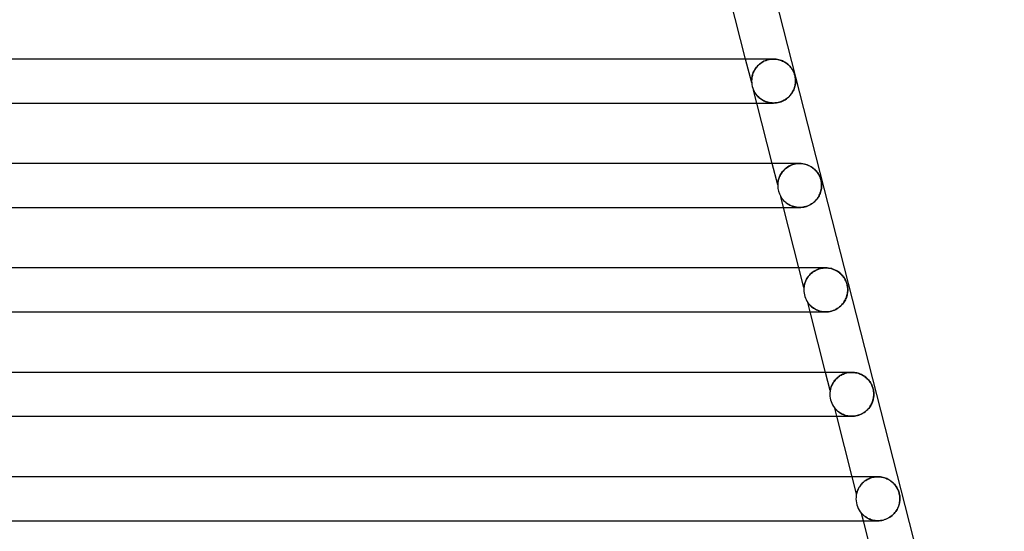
# Model space of a CAD drawing. Header units: millimetres. Extents: x -258 to 258, y -2 to 190.
# Tile 36 of 41: x 122 to 212, y 47 to 93. Entities that reach past the tile are written whole.
import ezdxf

# ---------------------------------------------------------------- set-up
doc = ezdxf.new("R2010")
doc.units = ezdxf.units.MM
doc.layers.add('HIDDEN', color=7, linetype='Continuous')
doc.layers.add('THICK', color=7, linetype='Continuous')

msp = doc.modelspace()

# ---------------------------------------------------------------- linework, layer by layer
at = {"layer": 'HIDDEN'}
for p, q in [((188.631, 87.339), (188.08, 89.5)), ((189, 88.674), (189.075, 88.772)), ((189.095, 88.797), (189.028, 88.713)), ((189.075, 88.772), (189.157, 88.867)), ((189.169, 88.879), (189.095, 88.797)), ((189.157, 88.867), (189.248, 88.958)), ((189.248, 88.958), (189.169, 88.879)), ((189.248, 88.958), (189.346, 89.044)), ((189.334, 89.035), (189.248, 88.958)), ((189.426, 89.108), (189.334, 89.035)), ((189.346, 89.044), (189.451, 89.126)), ((189.524, 89.176), (189.426, 89.108)), ((189.451, 89.126), (189.564, 89.201)), ((189.629, 89.24), (189.524, 89.176)), ((189.564, 89.201), (189.683, 89.269)), ((189.739, 89.298), (189.629, 89.24)), ((189.683, 89.269), (189.808, 89.33)), ((189.855, 89.35), (189.739, 89.298)), ((189.808, 89.33), (189.938, 89.382)), ((189.975, 89.395), (189.855, 89.35)), ((189.938, 89.382), (190.072, 89.425)), ((190.1, 89.433), (189.975, 89.395)), ((190.072, 89.425), (190.208, 89.458)), ((190.227, 89.462), (190.1, 89.433)), ((190.208, 89.458), (190.345, 89.482)), ((190.357, 89.483), (190.227, 89.462)), ((190.345, 89.482), (190.482, 89.496)), ((190.488, 89.496), (190.357, 89.483)), ((190.482, 89.496), (190.617, 89.5)), ((190.618, 89.5), (190.488, 89.496)), ((190.744, 89.496), (190.618, 89.5)), ((190.868, 89.484), (190.744, 89.496)), ((190.989, 89.465), (190.868, 89.484)), ((191.106, 89.439), (190.989, 89.465)), ((191.221, 89.407), (191.106, 89.439)), ((191.331, 89.368), (191.221, 89.407)), ((191.438, 89.325), (191.331, 89.368)), ((191.54, 89.275), (191.438, 89.325)), ((191.638, 89.221), (191.54, 89.275)), ((191.731, 89.163), (191.638, 89.221)), ((191.82, 89.1), (191.731, 89.163)), ((191.905, 89.034), (191.82, 89.1)), ((191.985, 88.963), (191.905, 89.034)), ((192.06, 88.89), (191.985, 88.963)), ((192.129, 88.816), (192.06, 88.89)), ((192.191, 88.741), (192.129, 88.816)), ((188.646, 87.795), (188.66, 87.883)), ((188.667, 87.918), (188.652, 87.834)), ((188.66, 87.883), (188.68, 87.975)), ((188.688, 88.006), (188.667, 87.918)), ((188.68, 87.975), (188.706, 88.071)), ((188.713, 88.095), (188.688, 88.006)), ((188.706, 88.071), (188.737, 88.169)), ((188.743, 88.184), (188.713, 88.095)), ((188.737, 88.169), (188.775, 88.269)), ((188.777, 88.274), (188.743, 88.184)), ((188.775, 88.269), (188.82, 88.37)), ((188.817, 88.363), (188.777, 88.274)), ((188.862, 88.452), (188.817, 88.363)), ((188.82, 88.37), (188.872, 88.472)), ((188.912, 88.54), (188.862, 88.452)), ((188.872, 88.472), (188.932, 88.574)), ((188.967, 88.627), (188.912, 88.54)), ((188.932, 88.574), (189, 88.674)), ((189.028, 88.713), (188.967, 88.627)), ((192.247, 88.667), (192.191, 88.741)), ((192.297, 88.595), (192.247, 88.667)), ((192.342, 88.524), (192.297, 88.595)), ((192.381, 88.456), (192.342, 88.524)), ((192.415, 88.391), (192.381, 88.456)), ((192.445, 88.328), (192.415, 88.391)), ((192.472, 88.267), (192.445, 88.328)), ((192.496, 88.206), (192.472, 88.267)), ((192.517, 88.146), (192.496, 88.206)), ((192.538, 88.084), (192.517, 88.146)), ((192.557, 88.018), (192.538, 88.084)), ((192.574, 87.949), (192.557, 88.018)), ((192.588, 87.881), (192.574, 87.949)), ((192.6, 87.812), (192.588, 87.881)), ((188.628, 87.613), (188.625, 87.553)), ((188.625, 87.5), (188.626, 87.562)), ((188.625, 87.553), (188.625, 87.5)), ((188.625, 87.476), (188.625, 87.5)), ((188.625, 87.5), (188.625, 87.479)), ((188.625, 87.479), (188.625, 87.459)), ((188.625, 87.453), (188.625, 87.476)), ((188.625, 87.459), (188.626, 87.44)), ((188.626, 87.432), (188.625, 87.453)), ((188.626, 87.562), (188.629, 87.633)), ((188.626, 87.44), (188.626, 87.423)), ((188.627, 87.414), (188.626, 87.432)), ((188.626, 87.423), (188.627, 87.407)), ((188.627, 87.399), (188.627, 87.414)), ((188.627, 87.407), (188.628, 87.392)), ((188.628, 87.386), (188.627, 87.399)), ((188.632, 87.68), (188.628, 87.613)), ((188.628, 87.392), (188.629, 87.38)), ((188.629, 87.374), (188.628, 87.386)), ((188.629, 87.633), (188.635, 87.711)), ((188.629, 87.38), (188.629, 87.368)), ((188.63, 87.365), (188.629, 87.374)), ((188.629, 87.368), (188.63, 87.359)), ((188.63, 87.357), (188.63, 87.365)), ((188.63, 87.359), (188.63, 87.352)), ((188.631, 87.351), (188.63, 87.357)), ((188.63, 87.352), (188.631, 87.346)), ((188.631, 87.346), (188.631, 87.351)), ((188.631, 87.342), (188.631, 87.346)), ((188.631, 87.346), (188.631, 87.342)), ((188.631, 87.34), (188.631, 87.342)), ((188.631, 87.342), (188.631, 87.34)), ((188.631, 87.339), (188.631, 87.34)), ((188.631, 87.34), (188.631, 87.339)), ((188.64, 87.754), (188.632, 87.68)), ((188.635, 87.711), (188.646, 87.795)), ((188.652, 87.834), (188.64, 87.754)), ((192.531, 86.904), (192.559, 86.999)), ((192.559, 86.999), (192.581, 87.092)), ((192.581, 87.092), (192.598, 87.181)), ((192.598, 87.181), (192.61, 87.267)), ((192.61, 87.74), (192.6, 87.812)), ((192.618, 87.665), (192.61, 87.74)), ((192.61, 87.267), (192.618, 87.349)), ((192.622, 87.585), (192.618, 87.665)), ((192.618, 87.349), (192.623, 87.427)), ((192.624, 87.5), (192.622, 87.585)), ((192.623, 87.427), (192.624, 87.5)), ((188.8, 86.682), (188.798, 86.685)), ((189.101, 85.5), (188.798, 86.685)), ((188.798, 86.685), (188.8, 86.682)), ((188.805, 86.671), (188.8, 86.682)), ((188.8, 86.682), (188.805, 86.671)), ((188.813, 86.653), (188.805, 86.671)), ((188.805, 86.671), (188.812, 86.654)), ((188.812, 86.654), (188.824, 86.629)), ((188.825, 86.628), (188.813, 86.653)), ((188.824, 86.629), (188.842, 86.594)), ((188.84, 86.597), (188.825, 86.628)), ((188.859, 86.56), (188.84, 86.597)), ((188.842, 86.594), (188.866, 86.548)), ((188.882, 86.518), (188.859, 86.56)), ((188.866, 86.548), (188.896, 86.494)), ((188.909, 86.472), (188.882, 86.518)), ((188.896, 86.494), (188.932, 86.434)), ((188.94, 86.421), (188.909, 86.472)), ((188.932, 86.434), (188.975, 86.369)), ((188.977, 86.366), (188.94, 86.421)), ((188.975, 86.369), (189.024, 86.3)), ((189.019, 86.307), (188.977, 86.366)), ((189.067, 86.245), (189.019, 86.307)), ((189.024, 86.3), (189.079, 86.229)), ((189.12, 86.18), (189.067, 86.245)), ((189.079, 86.229), (189.14, 86.158)), ((189.18, 86.115), (189.12, 86.18)), ((189.14, 86.158), (189.208, 86.087)), ((189.247, 86.048), (189.18, 86.115)), ((189.208, 86.087), (189.282, 86.016)), ((191.988, 86.044), (192.076, 86.131)), ((192.076, 86.131), (192.156, 86.222)), ((192.156, 86.222), (192.23, 86.315)), ((192.23, 86.315), (192.297, 86.411)), ((192.297, 86.411), (192.357, 86.508)), ((192.357, 86.508), (192.41, 86.607)), ((192.41, 86.607), (192.457, 86.707)), ((192.457, 86.707), (192.497, 86.806)), ((192.497, 86.806), (192.531, 86.904)), ((189.319, 85.982), (189.247, 86.048)), ((189.282, 86.016), (189.361, 85.947)), ((189.399, 85.917), (189.319, 85.982)), ((189.361, 85.947), (189.448, 85.88)), ((189.485, 85.854), (189.399, 85.917)), ((189.448, 85.88), (189.54, 85.817)), ((189.575, 85.795), (189.485, 85.854)), ((189.54, 85.817), (189.64, 85.757)), ((189.671, 85.739), (189.575, 85.795)), ((189.64, 85.757), (189.745, 85.701)), ((189.772, 85.688), (189.671, 85.739)), ((189.745, 85.701), (189.855, 85.651)), ((189.878, 85.642), (189.772, 85.688)), ((189.855, 85.651), (189.971, 85.607)), ((189.989, 85.601), (189.878, 85.642)), ((189.971, 85.607), (190.091, 85.57)), ((190.105, 85.567), (189.989, 85.601)), ((190.091, 85.57), (190.216, 85.54)), ((190.226, 85.539), (190.105, 85.567)), ((190.216, 85.54), (190.346, 85.518)), ((190.351, 85.518), (190.226, 85.539)), ((190.346, 85.518), (190.478, 85.505)), ((190.48, 85.505), (190.351, 85.518)), ((190.478, 85.505), (190.613, 85.5)), ((190.612, 85.5), (190.48, 85.505)), ((190.613, 85.5), (190.754, 85.505)), ((190.754, 85.505), (190.895, 85.52)), ((190.895, 85.52), (191.036, 85.545)), ((191.036, 85.545), (191.174, 85.58)), ((191.174, 85.58), (191.308, 85.624)), ((191.308, 85.624), (191.438, 85.677)), ((191.438, 85.677), (191.562, 85.738)), ((191.562, 85.738), (191.679, 85.806)), ((191.679, 85.806), (191.789, 85.88)), ((191.789, 85.88), (191.892, 85.96)), ((191.892, 85.96), (191.988, 86.044)), ((191.001, 78.061), (190.506, 80)), ((192.139, 79.81), (192.011, 79.744)), ((192.043, 79.762), (192.151, 79.815)), ((192.274, 79.867), (192.139, 79.81)), ((192.151, 79.815), (192.263, 79.863)), ((192.263, 79.863), (192.379, 79.904)), ((192.414, 79.915), (192.274, 79.867)), ((192.379, 79.904), (192.498, 79.939)), ((192.558, 79.953), (192.414, 79.915)), ((192.498, 79.939), (192.62, 79.966)), ((192.703, 79.979), (192.558, 79.953)), ((192.62, 79.966), (192.744, 79.985)), ((192.85, 79.995), (192.703, 79.979)), ((192.744, 79.985), (192.868, 79.996)), ((192.995, 80), (192.85, 79.995)), ((192.868, 79.996), (192.992, 80)), ((193.142, 79.994), (192.995, 80)), ((193.285, 79.978), (193.142, 79.994)), ((193.424, 79.953), (193.285, 79.978)), ((193.558, 79.918), (193.424, 79.953)), ((193.687, 79.876), (193.558, 79.918)), ((193.81, 79.826), (193.687, 79.876)), ((193.927, 79.769), (193.81, 79.826)), ((191.217, 78.914), (191.17, 78.815)), ((191.192, 78.863), (191.232, 78.943)), ((191.272, 79.015), (191.217, 78.914)), ((191.232, 78.943), (191.277, 79.024)), ((191.335, 79.116), (191.272, 79.015)), ((191.277, 79.024), (191.328, 79.106)), ((191.328, 79.106), (191.385, 79.188)), ((191.407, 79.217), (191.335, 79.116)), ((191.385, 79.188), (191.448, 79.269)), ((191.487, 79.315), (191.407, 79.217)), ((191.448, 79.269), (191.516, 79.348)), ((191.575, 79.411), (191.487, 79.315)), ((191.516, 79.348), (191.589, 79.425)), ((191.672, 79.502), (191.575, 79.411)), ((191.589, 79.425), (191.669, 79.499)), ((191.669, 79.499), (191.754, 79.571)), ((191.777, 79.589), (191.672, 79.502)), ((191.754, 79.571), (191.845, 79.639)), ((191.89, 79.67), (191.777, 79.589)), ((191.845, 79.639), (191.942, 79.703)), ((192.011, 79.744), (191.89, 79.67)), ((191.942, 79.703), (192.043, 79.762)), ((194.037, 79.707), (193.927, 79.769)), ((194.14, 79.64), (194.037, 79.707)), ((194.236, 79.569), (194.14, 79.64)), ((194.325, 79.494), (194.236, 79.569)), ((194.408, 79.417), (194.325, 79.494)), ((194.484, 79.338), (194.408, 79.417)), ((194.553, 79.257), (194.484, 79.338)), ((194.616, 79.175), (194.553, 79.257)), ((194.673, 79.094), (194.616, 79.175)), ((194.723, 79.012), (194.673, 79.094)), ((194.768, 78.932), (194.723, 79.012)), ((194.808, 78.853), (194.768, 78.932)), ((191.001, 78.072), (191.002, 78.086)), ((191.002, 78.085), (191.001, 78.072)), ((191.001, 78.063), (191.001, 78.072)), ((191.001, 78.072), (191.001, 78.064)), ((191.001, 78.064), (191.001, 78.061)), ((191.001, 78.061), (191.001, 78.063)), ((191.002, 78.086), (191.003, 78.107)), ((191.003, 78.106), (191.002, 78.085)), ((191.003, 78.107), (191.004, 78.136)), ((191.004, 78.136), (191.003, 78.106)), ((191.007, 78.177), (191.004, 78.136)), ((191.004, 78.136), (191.007, 78.172)), ((191.013, 78.231), (191.007, 78.177)), ((191.007, 78.172), (191.011, 78.214)), ((191.011, 78.214), (191.017, 78.262)), ((191.021, 78.295), (191.013, 78.231)), ((191.017, 78.262), (191.024, 78.314)), ((191.033, 78.367), (191.021, 78.295)), ((191.024, 78.314), (191.033, 78.37)), ((191.049, 78.447), (191.033, 78.367)), ((191.033, 78.37), (191.045, 78.43)), ((191.045, 78.43), (191.06, 78.494)), ((191.07, 78.532), (191.049, 78.447)), ((191.06, 78.494), (191.079, 78.562)), ((191.097, 78.623), (191.07, 78.532)), ((191.079, 78.562), (191.101, 78.633)), ((191.13, 78.717), (191.097, 78.623)), ((191.101, 78.633), (191.127, 78.708)), ((191.127, 78.708), (191.157, 78.784)), ((191.17, 78.815), (191.13, 78.717)), ((191.157, 78.784), (191.192, 78.863)), ((194.84, 78.782), (194.808, 78.853)), ((194.866, 78.719), (194.84, 78.782)), ((194.886, 78.663), (194.866, 78.719)), ((194.903, 78.612), (194.886, 78.663)), ((194.919, 78.561), (194.903, 78.612)), ((194.933, 78.509), (194.919, 78.561)), ((194.946, 78.456), (194.933, 78.509)), ((194.958, 78.404), (194.946, 78.456)), ((194.968, 78.352), (194.958, 78.404)), ((194.977, 78.298), (194.968, 78.352)), ((194.985, 78.236), (194.977, 78.298)), ((194.992, 78.166), (194.985, 78.236)), ((194.997, 78.086), (194.992, 78.166)), ((194.996, 77.911), (194.999, 78)), ((194.999, 78), (194.997, 78.086)), ((194.736, 77.016), (194.788, 77.115)), ((194.788, 77.115), (194.835, 77.215)), ((194.835, 77.215), (194.876, 77.317)), ((194.876, 77.317), (194.911, 77.42)), ((194.911, 77.42), (194.939, 77.523)), ((194.939, 77.523), (194.962, 77.624)), ((194.962, 77.624), (194.978, 77.722)), ((194.978, 77.722), (194.99, 77.818)), ((194.99, 77.818), (194.996, 77.911)), ((191.278, 76.983), (191.275, 76.988)), ((191.527, 76), (191.275, 76.988)), ((191.275, 76.988), (191.277, 76.984)), ((191.277, 76.984), (191.285, 76.971)), ((191.287, 76.967), (191.278, 76.983)), ((191.285, 76.971), (191.299, 76.948)), ((191.303, 76.942), (191.287, 76.967)), ((191.299, 76.948), (191.319, 76.915)), ((191.324, 76.908), (191.303, 76.942)), ((191.319, 76.915), (191.345, 76.877)), ((191.352, 76.866), (191.324, 76.908)), ((191.345, 76.877), (191.375, 76.834)), ((191.385, 76.819), (191.352, 76.866)), ((191.375, 76.834), (191.408, 76.789)), ((191.424, 76.768), (191.385, 76.819)), ((191.408, 76.789), (191.443, 76.743)), ((191.47, 76.711), (191.424, 76.768)), ((191.443, 76.743), (191.484, 76.693)), ((191.523, 76.65), (191.47, 76.711)), ((191.484, 76.693), (191.531, 76.641)), ((191.583, 76.587), (191.523, 76.65)), ((191.531, 76.641), (191.583, 76.587)), ((191.651, 76.521), (191.583, 76.587)), ((191.583, 76.587), (191.64, 76.531)), ((191.64, 76.531), (191.703, 76.475)), ((191.727, 76.455), (191.651, 76.521)), ((191.703, 76.475), (191.772, 76.419)), ((191.811, 76.39), (191.727, 76.455)), ((191.772, 76.419), (191.847, 76.363)), ((191.902, 76.325), (191.811, 76.39)), ((191.847, 76.363), (191.928, 76.309)), ((192.001, 76.265), (191.902, 76.325)), ((191.928, 76.309), (192.015, 76.257)), ((192.106, 76.208), (192.001, 76.265)), ((192.015, 76.257), (192.106, 76.208)), ((192.217, 76.157), (192.106, 76.208)), ((192.106, 76.208), (192.202, 76.163)), ((193.862, 76.2), (193.976, 76.26)), ((193.976, 76.26), (194.085, 76.326)), ((194.085, 76.326), (194.189, 76.398)), ((194.189, 76.398), (194.286, 76.476)), ((194.286, 76.476), (194.377, 76.557)), ((194.377, 76.557), (194.461, 76.643)), ((194.461, 76.643), (194.54, 76.732)), ((194.54, 76.732), (194.611, 76.824)), ((194.611, 76.824), (194.676, 76.919)), ((194.676, 76.919), (194.736, 77.016)), ((192.202, 76.163), (192.303, 76.123)), ((192.333, 76.112), (192.217, 76.157)), ((192.303, 76.123), (192.408, 76.088)), ((192.455, 76.074), (192.333, 76.112)), ((192.408, 76.088), (192.517, 76.057)), ((192.582, 76.042), (192.455, 76.074)), ((192.517, 76.057), (192.63, 76.033)), ((192.714, 76.019), (192.582, 76.042)), ((192.63, 76.033), (192.746, 76.015)), ((192.849, 76.005), (192.714, 76.019)), ((192.746, 76.015), (192.866, 76.004)), ((192.988, 76), (192.849, 76.005)), ((192.866, 76.004), (192.989, 76)), ((192.989, 76), (193.114, 76.004)), ((193.114, 76.004), (193.241, 76.016)), ((193.241, 76.016), (193.368, 76.036)), ((193.368, 76.036), (193.495, 76.065)), ((193.495, 76.065), (193.62, 76.102)), ((193.62, 76.102), (193.743, 76.147)), ((193.743, 76.147), (193.862, 76.2)), ((193.387, 68.718), (192.932, 70.5)), ((193.916, 69.875), (193.989, 69.948)), ((194.02, 69.978), (193.933, 69.892)), ((193.989, 69.948), (194.067, 70.02)), ((194.115, 70.06), (194.02, 69.978)), ((194.067, 70.02), (194.151, 70.088)), ((194.217, 70.137), (194.115, 70.06)), ((194.151, 70.088), (194.24, 70.153)), ((194.327, 70.209), (194.217, 70.137)), ((194.24, 70.153), (194.335, 70.214)), ((194.442, 70.274), (194.327, 70.209)), ((194.335, 70.214), (194.435, 70.27)), ((194.435, 70.27), (194.54, 70.322)), ((194.565, 70.333), (194.442, 70.274)), ((194.54, 70.322), (194.65, 70.368)), ((194.692, 70.384), (194.565, 70.333)), ((194.65, 70.368), (194.764, 70.408)), ((194.824, 70.426), (194.692, 70.384)), ((194.764, 70.408), (194.881, 70.441)), ((194.96, 70.459), (194.824, 70.426)), ((194.881, 70.441), (195.001, 70.467)), ((195.096, 70.482), (194.96, 70.459)), ((195.001, 70.467), (195.123, 70.485)), ((195.234, 70.496), (195.096, 70.482)), ((195.123, 70.485), (195.245, 70.496)), ((195.37, 70.5), (195.234, 70.496)), ((195.245, 70.496), (195.367, 70.5)), ((195.503, 70.495), (195.37, 70.5)), ((195.633, 70.482), (195.503, 70.495)), ((195.76, 70.461), (195.633, 70.482)), ((195.883, 70.432), (195.76, 70.461)), ((196.002, 70.396), (195.883, 70.432)), ((196.117, 70.354), (196.002, 70.396)), ((196.227, 70.306), (196.117, 70.354)), ((196.332, 70.253), (196.227, 70.306)), ((196.431, 70.195), (196.332, 70.253)), ((196.524, 70.133), (196.431, 70.195)), ((196.612, 70.068), (196.524, 70.133)), ((196.693, 70), (196.612, 70.068)), ((196.769, 69.93), (196.693, 70)), ((196.839, 69.859), (196.769, 69.93)), ((193.436, 68.996), (193.452, 69.055)), ((193.466, 69.101), (193.445, 69.028)), ((193.452, 69.055), (193.471, 69.119)), ((193.492, 69.179), (193.466, 69.101)), ((193.471, 69.119), (193.494, 69.186)), ((193.523, 69.261), (193.492, 69.179)), ((193.494, 69.186), (193.521, 69.257)), ((193.521, 69.257), (193.553, 69.331)), ((193.56, 69.347), (193.523, 69.261)), ((193.553, 69.331), (193.589, 69.408)), ((193.604, 69.437), (193.56, 69.347)), ((193.589, 69.408), (193.631, 69.486)), ((193.655, 69.528), (193.604, 69.437)), ((193.631, 69.486), (193.678, 69.565)), ((193.713, 69.62), (193.655, 69.528)), ((193.678, 69.565), (193.729, 69.644)), ((193.779, 69.713), (193.713, 69.62)), ((193.729, 69.644), (193.786, 69.722)), ((193.852, 69.804), (193.779, 69.713)), ((193.786, 69.722), (193.848, 69.799)), ((193.848, 69.799), (193.916, 69.875)), ((193.933, 69.892), (193.852, 69.804)), ((196.904, 69.786), (196.839, 69.859)), ((196.963, 69.712), (196.904, 69.786)), ((197.018, 69.638), (196.963, 69.712)), ((197.067, 69.562), (197.018, 69.638)), ((197.113, 69.486), (197.067, 69.562)), ((197.154, 69.41), (197.113, 69.486)), ((197.192, 69.332), (197.154, 69.41)), ((197.227, 69.251), (197.192, 69.332)), ((197.259, 69.167), (197.227, 69.251)), ((197.288, 69.08), (197.259, 69.167)), ((197.312, 68.991), (197.288, 69.08)), ((193.387, 68.724), (193.389, 68.74)), ((193.389, 68.736), (193.387, 68.722)), ((193.387, 68.718), (193.387, 68.724)), ((193.387, 68.722), (193.387, 68.718)), ((193.389, 68.74), (193.393, 68.767)), ((193.392, 68.76), (193.389, 68.736)), ((193.397, 68.796), (193.392, 68.76)), ((193.393, 68.767), (193.398, 68.802)), ((193.404, 68.843), (193.397, 68.796)), ((193.398, 68.802), (193.404, 68.844)), ((193.414, 68.898), (193.404, 68.843)), ((193.404, 68.844), (193.413, 68.891)), ((193.413, 68.891), (193.423, 68.942)), ((193.428, 68.96), (193.414, 68.898)), ((193.423, 68.942), (193.436, 68.996)), ((193.445, 69.028), (193.428, 68.96)), ((197.333, 68.902), (197.312, 68.991)), ((197.329, 68.089), (197.349, 68.195)), ((197.349, 68.813), (197.333, 68.902)), ((197.361, 68.727), (197.349, 68.813)), ((197.349, 68.195), (197.363, 68.3)), ((197.368, 68.645), (197.361, 68.727)), ((197.363, 68.3), (197.37, 68.401)), ((197.372, 68.569), (197.368, 68.645)), ((197.37, 68.401), (197.373, 68.5)), ((197.373, 68.5), (197.372, 68.569)), ((193.736, 67.353), (193.735, 67.356)), ((193.953, 66.5), (193.735, 67.356)), ((193.735, 67.356), (193.737, 67.352)), ((193.741, 67.347), (193.736, 67.353)), ((193.737, 67.352), (193.743, 67.343)), ((193.749, 67.335), (193.741, 67.347)), ((193.743, 67.343), (193.754, 67.328)), ((193.762, 67.316), (193.749, 67.335)), ((193.754, 67.328), (193.77, 67.306)), ((193.782, 67.29), (193.762, 67.316)), ((193.77, 67.306), (193.793, 67.276)), ((193.81, 67.254), (193.782, 67.29)), ((193.793, 67.276), (193.822, 67.239)), ((193.846, 67.21), (193.81, 67.254)), ((193.822, 67.239), (193.86, 67.194)), ((196.911, 67.228), (196.989, 67.328)), ((196.989, 67.328), (197.06, 67.432)), ((197.06, 67.432), (197.123, 67.538)), ((197.123, 67.538), (197.179, 67.647)), ((197.179, 67.647), (197.228, 67.758)), ((197.228, 67.758), (197.269, 67.869)), ((197.269, 67.869), (197.303, 67.98)), ((197.303, 67.98), (197.329, 68.089)), ((193.889, 67.16), (193.846, 67.21)), ((193.86, 67.194), (193.905, 67.143)), ((193.94, 67.106), (193.889, 67.16)), ((193.905, 67.143), (193.957, 67.088)), ((193.998, 67.048), (193.94, 67.106)), ((193.957, 67.088), (194.017, 67.03)), ((194.065, 66.987), (193.998, 67.048)), ((194.017, 67.03), (194.084, 66.97)), ((194.139, 66.926), (194.065, 66.987)), ((194.084, 66.97), (194.159, 66.91)), ((194.22, 66.865), (194.139, 66.926)), ((194.159, 66.91), (194.242, 66.85)), ((194.31, 66.805), (194.22, 66.865)), ((194.242, 66.85), (194.33, 66.793)), ((194.406, 66.748), (194.31, 66.805)), ((194.33, 66.793), (194.424, 66.738)), ((194.508, 66.695), (194.406, 66.748)), ((194.424, 66.738), (194.523, 66.688)), ((194.616, 66.647), (194.508, 66.695)), ((194.523, 66.688), (194.629, 66.642)), ((194.729, 66.605), (194.616, 66.647)), ((194.629, 66.642), (194.739, 66.602)), ((194.848, 66.569), (194.729, 66.605)), ((194.739, 66.602), (194.855, 66.567)), ((194.971, 66.54), (194.848, 66.569)), ((194.855, 66.567), (194.975, 66.539)), ((195.098, 66.518), (194.971, 66.54)), ((194.975, 66.539), (195.101, 66.518)), ((195.23, 66.505), (195.098, 66.518)), ((195.101, 66.518), (195.23, 66.505)), ((195.365, 66.5), (195.23, 66.505)), ((195.23, 66.505), (195.364, 66.5)), ((195.364, 66.5), (195.497, 66.504)), ((195.497, 66.504), (195.631, 66.518)), ((195.631, 66.518), (195.766, 66.541)), ((195.766, 66.541), (195.901, 66.573)), ((195.901, 66.573), (196.035, 66.616)), ((196.035, 66.616), (196.165, 66.667)), ((196.165, 66.667), (196.291, 66.727)), ((196.291, 66.727), (196.411, 66.795)), ((196.411, 66.795), (196.525, 66.871)), ((196.525, 66.871), (196.633, 66.952)), ((196.633, 66.952), (196.733, 67.039)), ((196.733, 67.039), (196.826, 67.131)), ((196.826, 67.131), (196.911, 67.228)), ((195.78, 59.346), (195.358, 61)), ((197.38, 60.967), (197.259, 60.941)), ((197.292, 60.949), (197.402, 60.971)), ((197.502, 60.986), (197.38, 60.967)), ((197.402, 60.971), (197.515, 60.987)), ((197.623, 60.997), (197.502, 60.986)), ((197.515, 60.987), (197.628, 60.997)), ((197.744, 61), (197.623, 60.997)), ((197.628, 60.997), (197.742, 61)), ((197.74, 61), (197.74, 61)), ((197.864, 60.996), (197.744, 61)), ((197.982, 60.985), (197.864, 60.996)), ((198.097, 60.968), (197.982, 60.985)), ((198.209, 60.944), (198.097, 60.968)), ((196.02, 60.01), (196.06, 60.076)), ((196.074, 60.098), (196.022, 60.014)), ((196.06, 60.076), (196.104, 60.143)), ((196.132, 60.181), (196.074, 60.098)), ((196.104, 60.143), (196.153, 60.21)), ((196.195, 60.264), (196.132, 60.181)), ((196.153, 60.21), (196.206, 60.277)), ((196.264, 60.345), (196.195, 60.264)), ((196.206, 60.277), (196.263, 60.344)), ((196.263, 60.344), (196.324, 60.409)), ((196.339, 60.423), (196.264, 60.345)), ((196.324, 60.409), (196.39, 60.473)), ((196.419, 60.499), (196.339, 60.423)), ((196.39, 60.473), (196.46, 60.535)), ((196.506, 60.572), (196.419, 60.499)), ((196.46, 60.535), (196.535, 60.595)), ((196.598, 60.641), (196.506, 60.572)), ((196.535, 60.595), (196.615, 60.652)), ((196.697, 60.705), (196.598, 60.641)), ((196.615, 60.652), (196.699, 60.707)), ((196.801, 60.765), (196.697, 60.705)), ((196.699, 60.707), (196.788, 60.758)), ((196.788, 60.758), (196.88, 60.806)), ((196.91, 60.819), (196.801, 60.765)), ((196.88, 60.806), (196.978, 60.849)), ((197.023, 60.867), (196.91, 60.819)), ((196.978, 60.849), (197.079, 60.888)), ((197.139, 60.908), (197.023, 60.867)), ((197.079, 60.888), (197.184, 60.921)), ((197.259, 60.941), (197.139, 60.908)), ((197.184, 60.921), (197.292, 60.949)), ((198.318, 60.915), (198.209, 60.944)), ((198.424, 60.88), (198.318, 60.915)), ((198.526, 60.84), (198.424, 60.88)), ((198.623, 60.796), (198.526, 60.84)), ((198.716, 60.748), (198.623, 60.796)), ((198.805, 60.695), (198.716, 60.748)), ((198.89, 60.64), (198.805, 60.695)), ((198.97, 60.581), (198.89, 60.64)), ((199.046, 60.52), (198.97, 60.581)), ((199.117, 60.456), (199.046, 60.52)), ((199.184, 60.39), (199.117, 60.456)), ((199.247, 60.323), (199.184, 60.39)), ((199.305, 60.254), (199.247, 60.323)), ((199.359, 60.184), (199.305, 60.254)), ((199.408, 60.114), (199.359, 60.184)), ((199.454, 60.043), (199.408, 60.114)), ((195.78, 59.346), (195.781, 59.35)), ((195.781, 59.35), (195.78, 59.346)), ((195.781, 59.35), (195.783, 59.362)), ((195.783, 59.36), (195.781, 59.35)), ((195.783, 59.362), (195.786, 59.381)), ((195.786, 59.38), (195.783, 59.36)), ((195.792, 59.409), (195.786, 59.38)), ((195.786, 59.381), (195.791, 59.406)), ((195.791, 59.406), (195.798, 59.438)), ((195.801, 59.449), (195.792, 59.409)), ((195.798, 59.438), (195.807, 59.475)), ((195.812, 59.498), (195.801, 59.449)), ((195.807, 59.475), (195.817, 59.515)), ((195.828, 59.556), (195.812, 59.498)), ((195.817, 59.515), (195.829, 59.559)), ((195.848, 59.621), (195.828, 59.556)), ((195.829, 59.559), (195.842, 59.605)), ((195.842, 59.605), (195.858, 59.654)), ((195.872, 59.692), (195.848, 59.621)), ((195.858, 59.654), (195.877, 59.707)), ((195.901, 59.768), (195.872, 59.692)), ((195.877, 59.707), (195.899, 59.763)), ((195.899, 59.763), (195.924, 59.821)), ((195.936, 59.848), (195.901, 59.768)), ((195.924, 59.821), (195.952, 59.882)), ((195.976, 59.93), (195.936, 59.848)), ((195.952, 59.882), (195.984, 59.945)), ((196.022, 60.014), (195.976, 59.93)), ((195.984, 59.945), (196.02, 60.01)), ((199.496, 59.972), (199.454, 60.043)), ((199.535, 59.898), (199.496, 59.972)), ((199.571, 59.822), (199.535, 59.898)), ((199.605, 59.743), (199.571, 59.822)), ((199.636, 59.661), (199.605, 59.743)), ((199.663, 59.577), (199.636, 59.661)), ((199.687, 59.493), (199.663, 59.577)), ((199.706, 59.408), (199.687, 59.493)), ((199.722, 59.325), (199.706, 59.408)), ((199.733, 59.242), (199.722, 59.325)), ((199.741, 59.162), (199.733, 59.242)), ((199.593, 58.235), (199.635, 58.344)), ((199.635, 58.344), (199.67, 58.454)), ((199.67, 58.454), (199.698, 58.564)), ((199.698, 58.564), (199.72, 58.673)), ((199.72, 58.673), (199.735, 58.783)), ((199.735, 58.783), (199.744, 58.892)), ((199.746, 59.081), (199.741, 59.162)), ((199.744, 58.892), (199.748, 59)), ((199.748, 59), (199.746, 59.081)), ((196.189, 57.749), (196.187, 57.752)), ((196.379, 57), (196.187, 57.752)), ((196.187, 57.752), (196.191, 57.747)), ((196.196, 57.741), (196.189, 57.749)), ((196.191, 57.747), (196.202, 57.734)), ((196.208, 57.726), (196.196, 57.741)), ((196.202, 57.734), (196.22, 57.712)), ((196.226, 57.705), (196.208, 57.726)), ((196.22, 57.712), (196.244, 57.684)), ((196.252, 57.675), (196.226, 57.705)), ((196.244, 57.684), (196.274, 57.65)), ((196.285, 57.638), (196.252, 57.675)), ((196.274, 57.65), (196.309, 57.612)), ((196.325, 57.596), (196.285, 57.638)), ((196.309, 57.612), (196.348, 57.572)), ((196.372, 57.549), (196.325, 57.596)), ((196.348, 57.572), (196.392, 57.53)), ((196.426, 57.5), (196.372, 57.549)), ((196.392, 57.53), (196.442, 57.486)), ((196.486, 57.448), (196.426, 57.5)), ((196.442, 57.486), (196.498, 57.439)), ((196.554, 57.396), (196.486, 57.448)), ((196.498, 57.439), (196.559, 57.391)), ((196.627, 57.343), (196.554, 57.396)), ((196.559, 57.391), (196.627, 57.343)), ((198.87, 57.35), (198.979, 57.43)), ((198.979, 57.43), (199.082, 57.516)), ((199.082, 57.516), (199.178, 57.608)), ((199.178, 57.608), (199.266, 57.704)), ((199.266, 57.704), (199.347, 57.805)), ((199.347, 57.805), (199.42, 57.91)), ((199.42, 57.91), (199.486, 58.017)), ((199.486, 58.017), (199.543, 58.125)), ((199.543, 58.125), (199.593, 58.235)), ((196.706, 57.292), (196.627, 57.343)), ((196.627, 57.343), (196.701, 57.295)), ((196.701, 57.295), (196.782, 57.248)), ((196.791, 57.243), (196.706, 57.292)), ((196.782, 57.248), (196.868, 57.203)), ((196.88, 57.197), (196.791, 57.243)), ((196.868, 57.203), (196.961, 57.16)), ((196.974, 57.155), (196.88, 57.197)), ((196.961, 57.16), (197.058, 57.121)), ((197.072, 57.116), (196.974, 57.155)), ((197.058, 57.121), (197.16, 57.087)), ((197.175, 57.083), (197.072, 57.116)), ((197.16, 57.087), (197.268, 57.057)), ((197.281, 57.054), (197.175, 57.083)), ((197.268, 57.057), (197.379, 57.033)), ((197.391, 57.031), (197.281, 57.054)), ((197.379, 57.033), (197.496, 57.015)), ((197.504, 57.014), (197.391, 57.031)), ((197.496, 57.015), (197.616, 57.004)), ((197.62, 57.004), (197.504, 57.014)), ((197.616, 57.004), (197.739, 57)), ((197.739, 57), (197.62, 57.004)), ((197.739, 57), (197.865, 57.004)), ((197.741, 57), (197.741, 57)), ((197.865, 57.004), (197.993, 57.016)), ((197.993, 57.016), (198.123, 57.037)), ((198.123, 57.037), (198.253, 57.067)), ((198.253, 57.067), (198.383, 57.106)), ((198.383, 57.106), (198.51, 57.154)), ((198.51, 57.154), (198.635, 57.211)), ((198.635, 57.211), (198.755, 57.277)), ((198.755, 57.277), (198.87, 57.35)), ((198.178, 49.957), (197.784, 51.5)), ((198.956, 51.128), (198.865, 51.059)), ((198.867, 51.061), (198.942, 51.118)), ((198.942, 51.118), (199.021, 51.173)), ((199.052, 51.193), (198.956, 51.128)), ((199.021, 51.173), (199.105, 51.225)), ((199.155, 51.254), (199.052, 51.193)), ((199.105, 51.225), (199.193, 51.274)), ((199.263, 51.309), (199.155, 51.254)), ((199.193, 51.274), (199.284, 51.319)), ((199.376, 51.358), (199.263, 51.309)), ((199.284, 51.319), (199.38, 51.36)), ((199.494, 51.401), (199.376, 51.358)), ((199.38, 51.36), (199.479, 51.396)), ((199.479, 51.396), (199.581, 51.427)), ((199.615, 51.436), (199.494, 51.401)), ((199.581, 51.427), (199.686, 51.453)), ((199.739, 51.464), (199.615, 51.436)), ((199.686, 51.453), (199.793, 51.474)), ((199.864, 51.484), (199.739, 51.464)), ((199.793, 51.474), (199.901, 51.489)), ((199.991, 51.496), (199.864, 51.484)), ((199.901, 51.489), (200.01, 51.497)), ((200.116, 51.5), (199.991, 51.496)), ((200.01, 51.497), (200.119, 51.5)), ((200.24, 51.496), (200.116, 51.5)), ((200.361, 51.485), (200.24, 51.496)), ((200.48, 51.467), (200.361, 51.485)), ((200.596, 51.442), (200.48, 51.467)), ((200.708, 51.411), (200.596, 51.442)), ((200.817, 51.373), (200.708, 51.411)), ((200.923, 51.331), (200.817, 51.373)), ((201.024, 51.283), (200.923, 51.331)), ((201.121, 51.231), (201.024, 51.283)), ((201.212, 51.175), (201.121, 51.231)), ((201.299, 51.115), (201.212, 51.175)), ((201.381, 51.052), (201.299, 51.115)), ((198.258, 50.221), (198.236, 50.159)), ((198.242, 50.176), (198.259, 50.223)), ((198.285, 50.289), (198.258, 50.221)), ((198.259, 50.223), (198.279, 50.273)), ((198.279, 50.273), (198.301, 50.325)), ((198.318, 50.361), (198.285, 50.289)), ((198.301, 50.325), (198.327, 50.381)), ((198.355, 50.437), (198.318, 50.361)), ((198.327, 50.381), (198.356, 50.438)), ((198.399, 50.515), (198.355, 50.437)), ((198.356, 50.438), (198.389, 50.498)), ((198.389, 50.498), (198.425, 50.559)), ((198.448, 50.595), (198.399, 50.515)), ((198.425, 50.559), (198.465, 50.621)), ((198.502, 50.675), (198.448, 50.595)), ((198.465, 50.621), (198.509, 50.685)), ((198.563, 50.755), (198.502, 50.675)), ((198.509, 50.685), (198.558, 50.749)), ((198.558, 50.749), (198.611, 50.813)), ((198.63, 50.834), (198.563, 50.755)), ((198.611, 50.813), (198.668, 50.877)), ((198.702, 50.911), (198.63, 50.834)), ((198.668, 50.877), (198.73, 50.94)), ((198.78, 50.987), (198.702, 50.911)), ((198.73, 50.94), (198.796, 51.001)), ((198.865, 51.059), (198.78, 50.987)), ((198.796, 51.001), (198.867, 51.061)), ((201.458, 50.987), (201.381, 51.052)), ((201.53, 50.919), (201.458, 50.987)), ((201.598, 50.849), (201.53, 50.919)), ((201.66, 50.777), (201.598, 50.849)), ((201.719, 50.704), (201.66, 50.777)), ((201.773, 50.629), (201.719, 50.704)), ((201.823, 50.552), (201.773, 50.629)), ((201.869, 50.473), (201.823, 50.552)), ((201.912, 50.394), (201.869, 50.473)), ((201.951, 50.311), (201.912, 50.394)), ((201.987, 50.225), (201.951, 50.311)), ((202.019, 50.136), (201.987, 50.225)), ((198.178, 49.957), (198.179, 49.961)), ((198.179, 49.96), (198.178, 49.957)), ((198.179, 49.961), (198.182, 49.973)), ((198.181, 49.971), (198.179, 49.96)), ((198.185, 49.989), (198.181, 49.971)), ((198.182, 49.973), (198.186, 49.993)), ((198.193, 50.018), (198.185, 49.989)), ((198.186, 49.993), (198.193, 50.019)), ((198.203, 50.056), (198.193, 50.018)), ((198.193, 50.019), (198.202, 50.051)), ((198.202, 50.051), (198.213, 50.089)), ((198.218, 50.104), (198.203, 50.056)), ((198.213, 50.089), (198.226, 50.13)), ((198.236, 50.159), (198.218, 50.104)), ((198.226, 50.13), (198.242, 50.176)), ((202.047, 50.045), (202.019, 50.136)), ((202.071, 49.953), (202.047, 50.045)), ((202.09, 49.861), (202.071, 49.953)), ((202.105, 49.768), (202.09, 49.861)), ((202.115, 49.677), (202.105, 49.768)), ((202.111, 49.29), (202.119, 49.396)), ((202.121, 49.588), (202.115, 49.677)), ((202.119, 49.396), (202.122, 49.5)), ((202.122, 49.5), (202.121, 49.588)), ((201.743, 48.334), (201.81, 48.434)), ((201.81, 48.434), (201.871, 48.536)), ((201.871, 48.536), (201.925, 48.641)), ((201.925, 48.641), (201.973, 48.748)), ((201.973, 48.748), (202.014, 48.857)), ((202.014, 48.857), (202.048, 48.966)), ((202.048, 48.966), (202.075, 49.074)), ((202.075, 49.074), (202.096, 49.182)), ((202.096, 49.182), (202.111, 49.29)), ((198.638, 48.162), (198.636, 48.165)), ((198.805, 47.5), (198.636, 48.165)), ((198.636, 48.165), (198.638, 48.163)), ((198.638, 48.163), (198.645, 48.155)), ((198.647, 48.153), (198.638, 48.162)), ((198.645, 48.155), (198.657, 48.141)), ((198.662, 48.136), (198.647, 48.153)), ((198.657, 48.141), (198.676, 48.121)), ((198.685, 48.112), (198.662, 48.136)), ((198.676, 48.121), (198.702, 48.094)), ((198.716, 48.08), (198.685, 48.112)), ((198.702, 48.094), (198.734, 48.062)), ((198.755, 48.042), (198.716, 48.08)), ((198.734, 48.062), (198.772, 48.027)), ((198.801, 48), (198.755, 48.042)), ((198.772, 48.027), (198.814, 47.988)), ((198.854, 47.955), (198.801, 48)), ((198.814, 47.988), (198.863, 47.948)), ((198.914, 47.907), (198.854, 47.955)), ((198.863, 47.948), (198.916, 47.906)), ((198.98, 47.859), (198.914, 47.907)), ((198.916, 47.906), (198.975, 47.862)), ((198.975, 47.862), (199.04, 47.818)), ((199.053, 47.81), (198.98, 47.859)), ((199.04, 47.818), (199.11, 47.775)), ((199.132, 47.762), (199.053, 47.81)), ((199.11, 47.775), (199.187, 47.732)), ((199.218, 47.715), (199.132, 47.762)), ((199.187, 47.732), (199.269, 47.69)), ((199.311, 47.671), (199.218, 47.715)), ((199.269, 47.69), (199.358, 47.651)), ((199.41, 47.63), (199.311, 47.671)), ((199.358, 47.651), (199.452, 47.615)), ((199.516, 47.593), (199.41, 47.63)), ((199.452, 47.615), (199.551, 47.582)), ((199.627, 47.561), (199.516, 47.593)), ((199.551, 47.582), (199.656, 47.554)), ((199.743, 47.535), (199.627, 47.561)), ((199.656, 47.554), (199.764, 47.531)), ((199.863, 47.516), (199.743, 47.535)), ((199.764, 47.531), (199.877, 47.514)), ((199.987, 47.504), (199.863, 47.516)), ((200.235, 47.504), (200.359, 47.515)), ((200.359, 47.515), (200.483, 47.534)), ((200.483, 47.534), (200.609, 47.562)), ((200.609, 47.562), (200.733, 47.598)), ((200.733, 47.598), (200.856, 47.642)), ((200.856, 47.642), (200.975, 47.695)), ((200.975, 47.695), (201.091, 47.754)), ((201.091, 47.754), (201.203, 47.821)), ((201.203, 47.821), (201.308, 47.894)), ((201.308, 47.894), (201.408, 47.973)), ((201.408, 47.973), (201.501, 48.057)), ((201.501, 48.057), (201.588, 48.145)), ((201.588, 48.145), (201.669, 48.238)), ((201.669, 48.238), (201.743, 48.334)), ((199.877, 47.514), (199.994, 47.504)), ((200.115, 47.5), (199.987, 47.504)), ((199.994, 47.504), (200.114, 47.5)), ((200.114, 47.5), (200.235, 47.504))]:
    msp.add_line(p, q, dxfattribs=at)
for centre, start, end in [((190.625, 87.5), 184.61607, 204.03556), ((193, 78), 178.25731, 180.00002), ((193, 78), 180.00002, 210.39425), ((195.375, 68.5), 173.74664, 180.00002), ((195.375, 68.5), 180.00002, 214.9048), ((197.75, 59), 170.03147, 180.00002), ((197.75, 59), 180.00002, 218.62003), ((200.125, 49.5), 166.78733, 180.00002), ((200.125, 49.5), 180.00002, 221.86423)]:
    msp.add_arc(centre, 2, start, end, dxfattribs=at)
at = {"layer": 'THICK'}
for p, q in [((190.239, 97.211), (214.056, 3.947)), ((188.08, 89.5), (186.675, 95)), ((190.615, 89.5), (1.947, 89.5)), ((190.617, 89.5), (190.746, 89.496)), ((190.746, 89.496), (190.872, 89.483)), ((190.872, 89.483), (190.995, 89.464)), ((190.995, 89.464), (191.113, 89.437)), ((191.113, 89.437), (191.228, 89.405)), ((191.228, 89.405), (191.337, 89.366)), ((191.337, 89.366), (191.443, 89.322)), ((191.443, 89.322), (191.543, 89.274)), ((191.543, 89.274), (191.639, 89.221)), ((191.639, 89.221), (191.73, 89.164)), ((191.73, 89.164), (191.817, 89.103)), ((191.817, 89.103), (191.898, 89.039)), ((191.898, 89.039), (191.974, 88.974)), ((191.974, 88.974), (192.043, 88.908)), ((192.043, 88.908), (192.106, 88.841)), ((192.106, 88.841), (192.164, 88.774)), ((192.164, 88.774), (192.217, 88.708)), ((192.217, 88.708), (192.265, 88.643)), ((192.265, 88.643), (192.307, 88.579)), ((192.307, 88.579), (192.346, 88.517)), ((192.346, 88.517), (192.38, 88.458)), ((192.38, 88.458), (192.411, 88.399)), ((192.411, 88.399), (192.44, 88.337)), ((192.44, 88.337), (192.468, 88.274)), ((192.468, 88.274), (192.494, 88.209)), ((192.494, 88.209), (192.518, 88.145)), ((192.518, 88.145), (192.539, 88.08)), ((192.539, 88.08), (192.558, 88.012)), ((192.558, 88.012), (192.575, 87.944)), ((192.575, 87.944), (192.589, 87.878)), ((192.589, 87.878), (192.601, 87.81)), ((192.567, 87.034), (192.538, 86.928)), ((192.589, 87.136), (192.567, 87.034)), ((192.605, 87.235), (192.589, 87.136)), ((192.601, 87.81), (192.612, 87.723)), ((192.616, 87.328), (192.605, 87.235)), ((192.612, 87.723), (192.621, 87.612)), ((192.622, 87.417), (192.616, 87.328)), ((192.621, 87.612), (192.624, 87.5)), ((192.624, 87.5), (192.622, 87.417)), ((192.023, 86.078), (191.923, 85.985)), ((192.115, 86.175), (192.023, 86.078)), ((192.2, 86.276), (192.115, 86.175)), ((192.276, 86.38), (192.2, 86.276)), ((192.344, 86.487), (192.276, 86.38)), ((192.405, 86.597), (192.344, 86.487)), ((192.457, 86.708), (192.405, 86.597)), ((192.502, 86.819), (192.457, 86.708)), ((192.538, 86.928), (192.502, 86.819)), ((2, 85.5), (190.615, 85.5)), ((190.506, 80), (189.101, 85.5)), ((190.751, 85.505), (190.612, 85.5)), ((190.891, 85.519), (190.751, 85.505)), ((191.033, 85.544), (190.891, 85.519)), ((191.173, 85.58), (191.033, 85.544)), ((191.312, 85.625), (191.173, 85.58)), ((191.446, 85.681), (191.312, 85.625)), ((191.576, 85.746), (191.446, 85.681)), ((191.699, 85.819), (191.576, 85.746)), ((191.815, 85.899), (191.699, 85.819)), ((191.923, 85.985), (191.815, 85.899)), ((192.99, 80), (1.958, 80)), ((192.992, 80), (193.115, 79.996)), ((193.115, 79.996), (193.237, 79.985)), ((193.237, 79.985), (193.357, 79.966)), ((193.357, 79.966), (193.473, 79.941)), ((193.473, 79.941), (193.586, 79.91)), ((193.586, 79.91), (193.695, 79.872)), ((193.695, 79.872), (193.801, 79.83)), ((193.801, 79.83), (193.902, 79.782)), ((193.902, 79.782), (193.999, 79.729)), ((193.999, 79.729), (194.092, 79.672)), ((194.092, 79.672), (194.181, 79.611)), ((194.181, 79.611), (194.266, 79.545)), ((194.266, 79.545), (194.346, 79.476)), ((194.346, 79.476), (194.421, 79.404)), ((194.421, 79.404), (194.491, 79.329)), ((194.491, 79.329), (194.555, 79.254)), ((194.555, 79.254), (194.614, 79.179)), ((194.614, 79.179), (194.667, 79.103)), ((194.667, 79.103), (194.714, 79.027)), ((194.714, 79.027), (194.757, 78.953)), ((194.757, 78.953), (194.795, 78.88)), ((194.795, 78.88), (194.827, 78.81)), ((194.827, 78.81), (194.854, 78.747)), ((194.854, 78.747), (194.876, 78.691)), ((194.876, 78.691), (194.894, 78.64)), ((194.894, 78.64), (194.91, 78.592)), ((194.91, 78.592), (194.924, 78.543)), ((194.924, 78.543), (194.938, 78.492)), ((194.938, 78.492), (194.95, 78.441)), ((194.95, 78.441), (194.961, 78.39)), ((194.961, 78.39), (194.97, 78.34)), ((194.97, 78.34), (194.979, 78.286)), ((194.979, 78.286), (194.986, 78.226)), ((194.986, 78.226), (194.993, 78.158)), ((194.993, 78.158), (194.997, 78.08)), ((194.999, 78), (194.996, 77.908)), ((194.997, 78.08), (194.999, 78)), ((194.816, 77.172), (194.763, 77.065)), ((194.862, 77.28), (194.816, 77.172)), ((194.901, 77.39), (194.862, 77.28)), ((194.933, 77.499), (194.901, 77.39)), ((194.958, 77.607), (194.933, 77.499)), ((194.977, 77.711), (194.958, 77.607)), ((194.989, 77.811), (194.977, 77.711)), ((194.996, 77.908), (194.989, 77.811)), ((193.95, 76.245), (193.823, 76.182)), ((194.07, 76.317), (193.95, 76.245)), ((194.184, 76.395), (194.07, 76.317)), ((194.289, 76.478), (194.184, 76.395)), ((194.387, 76.567), (194.289, 76.478)), ((194.477, 76.66), (194.387, 76.567)), ((194.56, 76.757), (194.477, 76.66)), ((194.635, 76.857), (194.56, 76.757)), ((194.702, 76.96), (194.635, 76.857)), ((194.763, 77.065), (194.702, 76.96)), ((2, 76), (192.991, 76)), ((192.932, 70.5), (191.527, 76)), ((193.129, 76.005), (192.988, 76)), ((193.271, 76.02), (193.129, 76.005)), ((193.413, 76.045), (193.271, 76.02)), ((193.554, 76.081), (193.413, 76.045)), ((193.691, 76.127), (193.554, 76.081)), ((193.823, 76.182), (193.691, 76.127)), ((195.365, 70.5), (1.968, 70.5)), ((195.367, 70.5), (195.492, 70.496)), ((195.492, 70.496), (195.615, 70.484)), ((195.615, 70.484), (195.735, 70.466)), ((195.735, 70.466), (195.852, 70.44)), ((195.852, 70.44), (195.966, 70.408)), ((195.966, 70.408), (196.077, 70.37)), ((196.077, 70.37), (196.183, 70.326)), ((196.183, 70.326), (196.286, 70.277)), ((196.286, 70.277), (196.384, 70.224)), ((196.384, 70.224), (196.476, 70.166)), ((196.476, 70.166), (196.564, 70.104)), ((196.564, 70.104), (196.647, 70.04)), ((196.647, 70.04), (196.725, 69.972)), ((196.725, 69.972), (196.798, 69.902)), ((196.798, 69.902), (196.866, 69.83)), ((196.866, 69.83), (196.929, 69.756)), ((196.929, 69.756), (196.987, 69.681)), ((196.987, 69.681), (197.04, 69.604)), ((197.04, 69.604), (197.089, 69.527)), ((197.089, 69.527), (197.134, 69.449)), ((197.134, 69.449), (197.174, 69.371)), ((197.174, 69.371), (197.21, 69.293)), ((197.21, 69.293), (197.243, 69.211)), ((197.243, 69.211), (197.273, 69.126)), ((197.273, 69.126), (197.3, 69.037)), ((197.3, 69.037), (197.323, 68.946)), ((197.323, 68.946), (197.342, 68.854)), ((197.352, 68.218), (197.335, 68.119)), ((197.342, 68.854), (197.356, 68.763)), ((197.364, 68.314), (197.352, 68.218)), ((197.356, 68.763), (197.366, 68.674)), ((197.371, 68.408), (197.364, 68.314)), ((197.366, 68.674), (197.371, 68.586)), ((197.371, 68.586), (197.373, 68.5)), ((197.373, 68.5), (197.371, 68.408)), ((196.977, 67.312), (196.901, 67.216)), ((197.046, 67.41), (196.977, 67.312)), ((197.107, 67.51), (197.046, 67.41)), ((197.161, 67.611), (197.107, 67.51)), ((197.209, 67.713), (197.161, 67.611)), ((197.25, 67.815), (197.209, 67.713)), ((197.284, 67.917), (197.25, 67.815)), ((197.313, 68.019), (197.284, 67.917)), ((197.335, 68.119), (197.313, 68.019)), ((2, 66.5), (195.366, 66.5)), ((195.358, 61), (193.953, 66.5)), ((195.501, 66.505), (195.365, 66.5)), ((195.637, 66.519), (195.501, 66.505)), ((195.774, 66.542), (195.637, 66.519)), ((195.91, 66.576), (195.774, 66.542)), ((196.042, 66.618), (195.91, 66.576)), ((196.171, 66.67), (196.042, 66.618)), ((196.295, 66.729), (196.171, 66.67)), ((196.413, 66.796), (196.295, 66.729)), ((196.525, 66.87), (196.413, 66.796)), ((196.63, 66.95), (196.525, 66.87)), ((196.727, 67.034), (196.63, 66.95)), ((196.818, 67.123), (196.727, 67.034)), ((196.901, 67.216), (196.818, 67.123)), ((197.74, 61), (1.976, 61)), ((197.742, 61), (197.858, 60.997)), ((197.858, 60.997), (197.974, 60.986)), ((197.974, 60.986), (198.088, 60.97)), ((198.088, 60.97), (198.199, 60.947)), ((198.199, 60.947), (198.309, 60.918)), ((198.309, 60.918), (198.415, 60.883)), ((198.415, 60.883), (198.518, 60.843)), ((198.518, 60.843), (198.618, 60.798)), ((198.618, 60.798), (198.714, 60.748)), ((198.714, 60.748), (198.806, 60.695)), ((198.806, 60.695), (198.893, 60.637)), ((198.893, 60.637), (198.976, 60.576)), ((198.976, 60.576), (199.055, 60.512)), ((199.055, 60.512), (199.129, 60.445)), ((199.129, 60.445), (199.198, 60.376)), ((199.198, 60.376), (199.263, 60.304)), ((199.263, 60.304), (199.324, 60.23)), ((199.324, 60.23), (199.38, 60.155)), ((199.38, 60.155), (199.432, 60.077)), ((199.432, 60.077), (199.48, 59.999)), ((199.48, 59.999), (199.524, 59.919)), ((199.524, 59.919), (199.564, 59.838)), ((199.564, 59.838), (199.6, 59.754)), ((199.6, 59.754), (199.634, 59.667)), ((199.634, 59.667), (199.664, 59.576)), ((199.664, 59.576), (199.689, 59.481)), ((199.689, 59.481), (199.711, 59.385)), ((199.711, 59.385), (199.727, 59.287)), ((199.727, 59.287), (199.739, 59.19)), ((199.739, 59.19), (199.746, 59.094)), ((199.629, 58.326), (199.595, 58.239)), ((199.658, 58.414), (199.629, 58.326)), ((199.683, 58.5), (199.658, 58.414)), ((199.703, 58.586), (199.683, 58.5)), ((199.72, 58.671), (199.703, 58.586)), ((199.732, 58.755), (199.72, 58.671)), ((199.741, 58.838), (199.732, 58.755)), ((199.746, 58.92), (199.741, 58.838)), ((199.746, 59.094), (199.748, 59)), ((199.748, 59), (199.746, 58.92)), ((198.967, 57.42), (198.874, 57.352)), ((199.054, 57.491), (198.967, 57.42)), ((199.136, 57.566), (199.054, 57.491)), ((199.212, 57.644), (199.136, 57.566)), ((199.283, 57.725), (199.212, 57.644)), ((199.349, 57.808), (199.283, 57.725)), ((199.409, 57.892), (199.349, 57.808)), ((199.463, 57.978), (199.409, 57.892)), ((199.512, 58.065), (199.463, 57.978)), ((199.556, 58.152), (199.512, 58.065)), ((199.595, 58.239), (199.556, 58.152)), ((2, 57), (197.741, 57)), ((197.784, 51.5), (196.379, 57)), ((197.859, 57.003), (197.739, 57)), ((197.98, 57.014), (197.859, 57.003)), ((198.1, 57.033), (197.98, 57.014)), ((198.22, 57.059), (198.1, 57.033)), ((198.338, 57.092), (198.22, 57.059)), ((198.454, 57.132), (198.338, 57.092)), ((198.565, 57.178), (198.454, 57.132)), ((198.673, 57.231), (198.565, 57.178)), ((198.776, 57.289), (198.673, 57.231)), ((198.874, 57.352), (198.776, 57.289)), ((200.115, 51.5), (1.983, 51.5)), ((200.119, 51.5), (200.227, 51.497)), ((200.227, 51.497), (200.334, 51.488)), ((200.334, 51.488), (200.439, 51.474)), ((200.439, 51.474), (200.542, 51.454)), ((200.542, 51.454), (200.643, 51.43)), ((200.643, 51.43), (200.741, 51.4)), ((200.741, 51.4), (200.838, 51.366)), ((200.838, 51.366), (200.931, 51.327)), ((200.931, 51.327), (201.022, 51.284)), ((201.022, 51.284), (201.11, 51.237)), ((201.11, 51.237), (201.194, 51.186)), ((201.194, 51.186), (201.276, 51.132)), ((201.276, 51.132), (201.354, 51.074)), ((201.354, 51.074), (201.428, 51.013)), ((201.428, 51.013), (201.498, 50.949)), ((201.498, 50.949), (201.565, 50.884)), ((201.565, 50.884), (201.627, 50.816)), ((201.627, 50.816), (201.685, 50.747)), ((201.685, 50.747), (201.739, 50.677)), ((201.739, 50.677), (201.789, 50.605)), ((201.789, 50.605), (201.835, 50.533)), ((201.835, 50.533), (201.877, 50.459)), ((201.877, 50.459), (201.917, 50.382)), ((201.917, 50.382), (201.955, 50.302)), ((201.955, 50.302), (201.989, 50.219)), ((201.989, 50.219), (202.02, 50.133)), ((202.02, 50.133), (202.047, 50.044)), ((202.047, 50.044), (202.071, 49.953)), ((202.071, 49.953), (202.09, 49.862)), ((202.09, 49.862), (202.104, 49.77)), ((202.113, 49.309), (202.101, 49.213)), ((202.104, 49.77), (202.115, 49.679)), ((202.12, 49.405), (202.113, 49.309)), ((202.115, 49.679), (202.121, 49.589)), ((202.122, 49.5), (202.12, 49.405)), ((202.121, 49.589), (202.122, 49.5)), ((201.807, 48.428), (201.742, 48.333)), ((201.865, 48.525), (201.807, 48.428)), ((201.917, 48.623), (201.865, 48.525)), ((201.962, 48.721), (201.917, 48.623)), ((202.001, 48.82), (201.962, 48.721)), ((202.034, 48.919), (202.001, 48.82)), ((202.062, 49.017), (202.034, 48.919)), ((202.084, 49.115), (202.062, 49.017)), ((202.101, 49.213), (202.084, 49.115)), ((200.368, 47.516), (200.241, 47.504)), ((200.496, 47.536), (200.368, 47.516)), ((200.623, 47.566), (200.496, 47.536)), ((200.749, 47.603), (200.623, 47.566)), ((200.872, 47.649), (200.749, 47.603)), ((200.991, 47.702), (200.872, 47.649)), ((201.106, 47.762), (200.991, 47.702)), ((201.215, 47.83), (201.106, 47.762)), ((201.319, 47.902), (201.215, 47.83)), ((201.416, 47.98), (201.319, 47.902)), ((201.507, 48.063), (201.416, 47.98)), ((201.592, 48.15), (201.507, 48.063)), ((201.67, 48.24), (201.592, 48.15)), ((201.742, 48.333), (201.67, 48.24)), ((2, 47.5), (200.116, 47.5)), ((200.21, 42), (198.805, 47.5)), ((200.241, 47.504), (200.115, 47.5))]:
    msp.add_line(p, q, dxfattribs=at)

doc.saveas('drawing.dxf')
